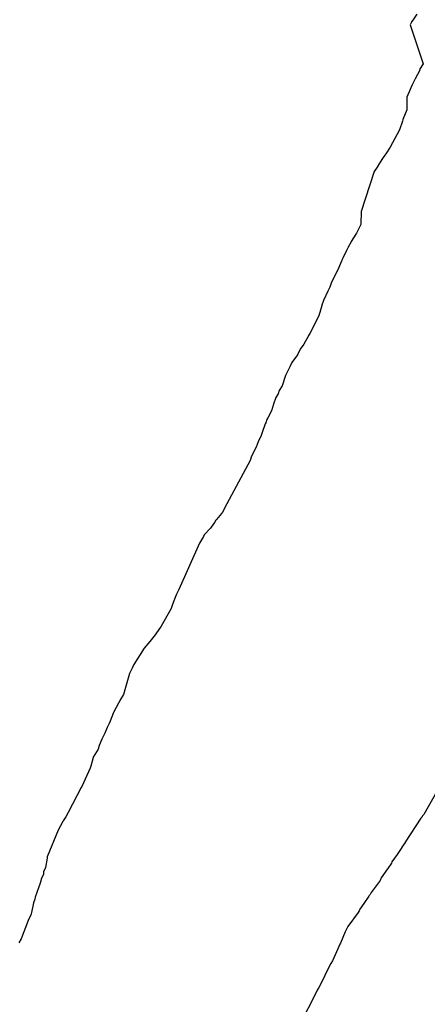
# Model space of a CAD drawing. Extents: x 158343 to 162498, y 431347 to 434500.
# Tile 152 of 220: x 159544 to 159559, y 434014 to 434051. Entities that reach past the tile are written whole.
import ezdxf

# ---------------------------------------------------------------- set-up
doc = ezdxf.new("R2010")
doc.units = 0
doc.header["$LTSCALE"] = 10
doc.header["$MEASUREMENT"] = 0
doc.layers.add('000_arcering', color=8, linetype='CONTINUOUS')
doc.layers.add('def. con-hoogtelijn (index)', color=8, linetype='CONTINUOUS')

# ---------------------------------------------------------------- blocks, each defined once
blk = doc.blocks.new('bestaande hoogtelijnen')
at = {"layer": 'def. con-hoogtelijn (index)'}
for p, q in [((-108.908, -15.481), (-108.951, -15.541)), ((-108.908, -15.481), (-108.951, -15.541)), ((-108.747, -15.246), (-108.908, -15.481)), ((-108.747, -15.246), (-108.908, -15.481)), ((-108.948, -15.556), (-109.007, -15.653)), ((-108.948, -15.556), (-109.007, -15.653)), ((-109.007, -15.653), (-108.518, -17.112)), ((-109.007, -15.653), (-108.518, -17.112)), ((-108.951, -15.541), (-108.948, -15.556)), ((-108.951, -15.541), (-108.948, -15.556)), ((-108.518, -17.112), (-108.654, -17.32)), ((-108.518, -17.112), (-108.654, -17.32)), ((-108.654, -17.32), (-108.639, -17.346)), ((-108.654, -17.32), (-108.639, -17.346)), ((-108.817, -17.669), (-108.925, -17.902)), ((-108.817, -17.669), (-108.925, -17.902)), ((-108.639, -17.346), (-108.817, -17.669)), ((-108.639, -17.346), (-108.817, -17.669)), ((-109.004, -18.073), (-109.13, -18.356)), ((-109.004, -18.073), (-109.13, -18.356)), ((-108.977, -18.008), (-109.004, -18.073)), ((-108.977, -18.008), (-109.004, -18.073)), ((-108.925, -17.902), (-108.977, -18.008)), ((-108.925, -17.902), (-108.977, -18.008)), ((-109.13, -18.368), (-109.132, -18.841)), ((-109.13, -18.368), (-109.132, -18.841)), ((-109.13, -18.356), (-109.13, -18.368)), ((-109.13, -18.356), (-109.13, -18.368)), ((-109.132, -18.841), (-109.271, -19.202)), ((-109.132, -18.841), (-109.271, -19.202)), ((-109.284, -19.258), (-109.404, -19.584)), ((-109.284, -19.258), (-109.404, -19.584)), ((-109.271, -19.217), (-109.284, -19.258)), ((-109.271, -19.217), (-109.284, -19.258)), ((-109.271, -19.202), (-109.271, -19.217)), ((-109.271, -19.202), (-109.271, -19.217)), ((-109.404, -19.584), (-109.749, -20.239)), ((-109.404, -19.584), (-109.749, -20.239)), ((-109.749, -20.239), (-109.913, -20.481)), ((-109.749, -20.239), (-109.913, -20.481)), ((-110.007, -20.621), (-110.155, -20.833)), ((-110.007, -20.621), (-110.155, -20.833)), ((-109.953, -20.536), (-110.007, -20.621)), ((-109.953, -20.536), (-110.007, -20.621)), ((-109.913, -20.481), (-109.953, -20.536)), ((-109.913, -20.481), (-109.953, -20.536)), ((-110.243, -20.981), (-110.344, -21.145)), ((-110.243, -20.981), (-110.344, -21.145)), ((-110.155, -20.833), (-110.243, -20.981)), ((-110.155, -20.833), (-110.243, -20.981)), ((-110.363, -21.179), (-110.832, -22.648)), ((-110.363, -21.179), (-110.832, -22.648)), ((-110.344, -21.145), (-110.363, -21.179)), ((-110.344, -21.145), (-110.363, -21.179)), ((-110.832, -22.648), (-110.843, -23.13)), ((-110.832, -22.648), (-110.843, -23.13)), ((-110.843, -23.13), (-111.014, -23.459)), ((-110.843, -23.13), (-111.014, -23.459)), ((-111.037, -23.497), (-111.208, -23.765)), ((-111.037, -23.497), (-111.208, -23.765)), ((-111.014, -23.459), (-111.037, -23.497)), ((-111.014, -23.459), (-111.037, -23.497)), ((-111.319, -23.981), (-111.385, -24.104)), ((-111.319, -23.981), (-111.385, -24.104)), ((-111.209, -23.78), (-111.319, -23.981)), ((-111.209, -23.78), (-111.319, -23.981)), ((-111.208, -23.765), (-111.209, -23.78)), ((-111.208, -23.765), (-111.209, -23.78)), ((-111.385, -24.104), (-111.508, -24.374)), ((-111.385, -24.104), (-111.508, -24.374)), ((-111.608, -24.598), (-111.707, -24.83)), ((-111.608, -24.598), (-111.707, -24.83)), ((-111.574, -24.513), (-111.608, -24.598)), ((-111.574, -24.513), (-111.608, -24.598)), ((-111.558, -24.481), (-111.574, -24.513)), ((-111.558, -24.481), (-111.574, -24.513)), ((-111.543, -24.446), (-111.558, -24.481)), ((-111.543, -24.446), (-111.558, -24.481)), ((-111.508, -24.374), (-111.543, -24.446)), ((-111.508, -24.374), (-111.543, -24.446)), ((-111.707, -24.83), (-111.942, -25.298)), ((-111.707, -24.83), (-111.942, -25.298)), ((-111.942, -25.298), (-112.009, -25.481)), ((-111.942, -25.298), (-112.009, -25.481)), ((-112.089, -25.634), (-112.242, -25.977)), ((-112.089, -25.634), (-112.242, -25.977)), ((-112.009, -25.481), (-112.089, -25.634)), ((-112.009, -25.481), (-112.089, -25.634)), ((-112.307, -26.168), (-112.355, -26.343)), ((-112.307, -26.168), (-112.355, -26.343)), ((-112.306, -26.163), (-112.307, -26.166)), ((-112.306, -26.163), (-112.307, -26.166)), ((-112.307, -26.166), (-112.307, -26.168)), ((-112.307, -26.166), (-112.307, -26.168)), ((-112.242, -25.977), (-112.306, -26.163)), ((-112.242, -25.977), (-112.306, -26.163)), ((-112.423, -26.552), (-112.756, -27.219)), ((-112.423, -26.552), (-112.756, -27.219)), ((-112.355, -26.343), (-112.423, -26.552)), ((-112.355, -26.343), (-112.423, -26.552)), ((-112.811, -27.3), (-112.985, -27.617)), ((-112.811, -27.3), (-112.985, -27.617)), ((-112.808, -27.296), (-112.811, -27.3)), ((-112.808, -27.296), (-112.811, -27.3)), ((-112.756, -27.219), (-112.808, -27.296)), ((-112.756, -27.219), (-112.808, -27.296)), ((-112.985, -27.617), (-113.115, -27.803)), ((-112.985, -27.617), (-113.115, -27.803)), ((-113.224, -28.013), (-113.433, -28.304)), ((-113.224, -28.013), (-113.433, -28.304)), ((-113.138, -27.835), (-113.224, -28.013)), ((-113.138, -27.835), (-113.224, -28.013)), ((-113.115, -27.803), (-113.138, -27.835)), ((-113.115, -27.803), (-113.138, -27.835)), ((-113.433, -28.304), (-113.511, -28.462)), ((-113.433, -28.304), (-113.511, -28.462)), ((-113.511, -28.462), (-113.663, -28.798)), ((-113.511, -28.462), (-113.663, -28.798)), ((-113.663, -28.798), (-113.797, -29.177)), ((-113.663, -28.798), (-113.797, -29.177)), ((-113.949, -29.481), (-114.029, -29.613)), ((-113.949, -29.481), (-114.029, -29.613)), ((-113.908, -29.354), (-113.949, -29.481)), ((-113.908, -29.354), (-113.949, -29.481)), ((-113.797, -29.177), (-113.908, -29.354)), ((-113.797, -29.177), (-113.908, -29.354)), ((-114.114, -29.867), (-114.193, -30.113)), ((-114.114, -29.867), (-114.193, -30.113)), ((-114.112, -29.861), (-114.114, -29.867)), ((-114.112, -29.861), (-114.114, -29.867)), ((-114.029, -29.613), (-114.112, -29.861)), ((-114.029, -29.613), (-114.112, -29.861)), ((-114.193, -30.113), (-114.325, -30.373)), ((-114.193, -30.113), (-114.325, -30.373)), ((-114.428, -30.603), (-114.551, -30.97)), ((-114.428, -30.603), (-114.551, -30.97)), ((-114.409, -30.564), (-114.428, -30.603)), ((-114.409, -30.564), (-114.428, -30.603)), ((-114.365, -30.442), (-114.409, -30.564)), ((-114.365, -30.442), (-114.409, -30.564)), ((-114.325, -30.373), (-114.365, -30.442)), ((-114.325, -30.373), (-114.365, -30.442)), ((-114.551, -30.97), (-114.597, -31.075)), ((-114.551, -30.97), (-114.597, -31.075)), ((-114.694, -31.284), (-114.772, -31.481)), ((-114.694, -31.284), (-114.772, -31.481)), ((-114.69, -31.272), (-114.694, -31.284)), ((-114.69, -31.272), (-114.694, -31.284)), ((-114.597, -31.075), (-114.69, -31.272)), ((-114.597, -31.075), (-114.69, -31.272)), ((-114.772, -31.481), (-114.935, -31.814)), ((-114.772, -31.481), (-114.935, -31.814)), ((-114.995, -31.979), (-115.073, -32.146)), ((-114.995, -31.979), (-115.073, -32.146)), ((-114.935, -31.814), (-114.995, -31.979)), ((-114.935, -31.814), (-114.995, -31.979)), ((-115.073, -32.146), (-115.778, -33.441)), ((-115.073, -32.146), (-115.778, -33.441)), ((-115.778, -33.441), (-115.868, -33.605)), ((-115.778, -33.441), (-115.868, -33.605)), ((-116.032, -33.92), (-116.063, -33.961)), ((-116.032, -33.92), (-116.063, -33.961)), ((-115.868, -33.605), (-116.032, -33.92)), ((-115.868, -33.605), (-116.032, -33.92)), ((-116.328, -34.304), (-116.449, -34.481)), ((-116.328, -34.304), (-116.449, -34.481)), ((-116.271, -34.216), (-116.328, -34.304)), ((-116.271, -34.216), (-116.328, -34.304)), ((-116.265, -34.208), (-116.271, -34.216)), ((-116.265, -34.208), (-116.271, -34.216)), ((-116.257, -34.195), (-116.265, -34.208)), ((-116.257, -34.195), (-116.265, -34.208)), ((-116.063, -33.961), (-116.257, -34.195)), ((-116.063, -33.961), (-116.257, -34.195)), ((-116.471, -34.516), (-116.709, -34.764)), ((-116.471, -34.516), (-116.709, -34.764)), ((-116.449, -34.481), (-116.471, -34.516)), ((-116.449, -34.481), (-116.471, -34.516)), ((-116.744, -34.829), (-116.892, -35.082)), ((-116.744, -34.829), (-116.892, -35.082)), ((-116.709, -34.764), (-116.744, -34.829)), ((-116.709, -34.764), (-116.744, -34.829)), ((-116.892, -35.082), (-117.666, -36.808)), ((-116.892, -35.082), (-117.666, -36.808)), ((-117.666, -36.808), (-117.736, -36.956)), ((-117.666, -36.808), (-117.736, -36.956)), ((-117.829, -37.177), (-117.882, -37.338)), ((-117.829, -37.177), (-117.882, -37.338)), ((-117.743, -36.981), (-117.829, -37.177)), ((-117.743, -36.981), (-117.829, -37.177)), ((-117.736, -36.956), (-117.743, -36.981)), ((-117.736, -36.956), (-117.743, -36.981)), ((-117.961, -37.545), (-118.317, -38.189)), ((-117.961, -37.545), (-118.317, -38.189)), ((-117.935, -37.481), (-117.961, -37.545)), ((-117.935, -37.481), (-117.961, -37.545)), ((-117.882, -37.338), (-117.935, -37.481)), ((-117.882, -37.338), (-117.935, -37.481)), ((-118.317, -38.189), (-118.528, -38.478)), ((-118.317, -38.189), (-118.528, -38.478)), ((-118.55, -38.506), (-118.745, -38.761)), ((-118.55, -38.506), (-118.745, -38.761)), ((-118.528, -38.478), (-118.55, -38.506)), ((-118.528, -38.478), (-118.55, -38.506)), ((-118.961, -39.013), (-119.347, -39.626)), ((-118.961, -39.013), (-119.347, -39.626)), ((-118.745, -38.761), (-118.961, -39.013)), ((-118.745, -38.761), (-118.961, -39.013)), ((-119.413, -39.761), (-119.508, -39.965)), ((-119.413, -39.761), (-119.508, -39.965)), ((-119.347, -39.626), (-119.413, -39.761)), ((-119.347, -39.626), (-119.413, -39.761)), ((-119.508, -39.965), (-119.727, -40.746)), ((-119.508, -39.965), (-119.727, -40.746)), ((-119.727, -40.746), (-119.868, -40.966)), ((-119.727, -40.746), (-119.868, -40.966)), ((-120.01, -41.238), (-120.097, -41.394)), ((-120.01, -41.238), (-120.097, -41.394)), ((-119.924, -41.067), (-120.01, -41.238)), ((-119.924, -41.067), (-120.01, -41.238)), ((-119.871, -40.981), (-119.924, -41.067)), ((-119.871, -40.981), (-119.924, -41.067)), ((-119.868, -40.966), (-119.871, -40.981)), ((-119.868, -40.966), (-119.871, -40.981)), ((-120.109, -41.424), (-120.232, -41.741)), ((-120.109, -41.424), (-120.232, -41.741)), ((-120.097, -41.394), (-120.109, -41.424)), ((-120.097, -41.394), (-120.109, -41.424)), ((-120.339, -41.981), (-120.432, -42.202)), ((-120.339, -41.981), (-120.432, -42.202)), ((-120.273, -41.829), (-120.339, -41.981)), ((-120.273, -41.829), (-120.339, -41.981)), ((-120.232, -41.741), (-120.273, -41.829)), ((-120.232, -41.741), (-120.273, -41.829)), ((-120.549, -42.425), (-120.637, -42.664)), ((-120.549, -42.425), (-120.637, -42.664)), ((-120.45, -42.242), (-120.549, -42.425)), ((-120.45, -42.242), (-120.549, -42.425)), ((-120.432, -42.202), (-120.45, -42.242)), ((-120.432, -42.202), (-120.45, -42.242)), ((-120.681, -42.793), (-120.863, -43.094)), ((-120.681, -42.793), (-120.863, -43.094)), ((-120.637, -42.664), (-120.681, -42.793)), ((-120.637, -42.664), (-120.681, -42.793)), ((-120.873, -43.11), (-120.95, -43.43)), ((-120.873, -43.11), (-120.95, -43.43)), ((-120.869, -43.105), (-120.873, -43.11)), ((-120.869, -43.105), (-120.873, -43.11)), ((-120.863, -43.094), (-120.869, -43.105)), ((-120.863, -43.094), (-120.869, -43.105)), ((-120.974, -43.509), (-121.286, -44.197)), ((-120.974, -43.509), (-121.286, -44.197)), ((-120.95, -43.43), (-120.974, -43.509)), ((-120.95, -43.43), (-120.974, -43.509)), ((-121.314, -44.236), (-121.803, -45.17)), ((-121.314, -44.236), (-121.803, -45.17)), ((-121.286, -44.197), (-121.314, -44.236)), ((-121.286, -44.197), (-121.314, -44.236)), ((-108.004, -44.381), (-108.488, -45.242)), ((-108.004, -44.381), (-108.488, -45.242)), ((-108.004, -44.381), (-108.488, -45.242)), ((-121.895, -45.331), (-121.99, -45.484)), ((-121.895, -45.331), (-121.99, -45.484)), ((-121.803, -45.17), (-121.895, -45.331)), ((-121.803, -45.17), (-121.895, -45.331)), ((-108.599, -45.381), (-109.185, -46.281)), ((-108.599, -45.381), (-109.185, -46.281)), ((-108.599, -45.381), (-109.185, -46.281)), ((-108.559, -45.337), (-108.599, -45.381)), ((-108.559, -45.337), (-108.599, -45.381)), ((-108.559, -45.337), (-108.599, -45.381)), ((-108.55, -45.323), (-108.559, -45.337)), ((-108.55, -45.323), (-108.559, -45.337)), ((-108.55, -45.323), (-108.559, -45.337)), ((-108.536, -45.298), (-108.55, -45.323)), ((-108.536, -45.298), (-108.55, -45.323)), ((-108.536, -45.298), (-108.55, -45.323)), ((-108.492, -45.247), (-108.536, -45.298)), ((-108.492, -45.247), (-108.536, -45.298)), ((-108.492, -45.247), (-108.536, -45.298)), ((-108.49, -45.244), (-108.492, -45.247)), ((-108.49, -45.244), (-108.492, -45.247)), ((-108.49, -45.244), (-108.492, -45.247)), ((-108.488, -45.242), (-108.49, -45.244)), ((-108.488, -45.242), (-108.49, -45.244)), ((-108.488, -45.242), (-108.49, -45.244)), ((-122, -45.51), (-122.184, -45.826)), ((-122, -45.51), (-122.184, -45.826)), ((-121.99, -45.484), (-122, -45.51)), ((-121.99, -45.484), (-122, -45.51)), ((-122.184, -45.826), (-122.584, -46.826)), ((-122.184, -45.826), (-122.584, -46.826)), ((-109.318, -46.485), (-109.492, -46.737)), ((-109.318, -46.485), (-109.492, -46.737)), ((-109.318, -46.485), (-109.492, -46.737)), ((-109.308, -46.465), (-109.318, -46.485)), ((-109.308, -46.465), (-109.318, -46.485)), ((-109.308, -46.465), (-109.318, -46.485)), ((-109.191, -46.291), (-109.308, -46.465)), ((-109.191, -46.291), (-109.308, -46.465)), ((-109.191, -46.291), (-109.308, -46.465)), ((-109.185, -46.281), (-109.191, -46.291)), ((-109.185, -46.281), (-109.191, -46.291)), ((-109.185, -46.281), (-109.191, -46.291)), ((-122.584, -46.826), (-122.594, -46.879)), ((-122.584, -46.826), (-122.594, -46.879)), ((-109.492, -46.737), (-109.684, -47.02)), ((-109.492, -46.737), (-109.684, -47.02)), ((-109.492, -46.737), (-109.684, -47.02)), ((-122.594, -46.879), (-122.647, -47.234)), ((-122.594, -46.879), (-122.647, -47.234)), ((-109.703, -47.07), (-109.836, -47.262)), ((-109.703, -47.07), (-109.836, -47.262)), ((-109.703, -47.07), (-109.836, -47.262)), ((-109.684, -47.02), (-109.703, -47.07)), ((-109.684, -47.02), (-109.703, -47.07)), ((-109.684, -47.02), (-109.703, -47.07)), ((-122.732, -47.481), (-122.811, -47.673)), ((-122.732, -47.481), (-122.811, -47.673)), ((-122.731, -47.472), (-122.732, -47.481)), ((-122.731, -47.472), (-122.732, -47.481)), ((-122.721, -47.389), (-122.731, -47.472)), ((-122.721, -47.389), (-122.731, -47.472)), ((-122.647, -47.234), (-122.721, -47.389)), ((-122.647, -47.234), (-122.721, -47.389)), ((-109.845, -47.281), (-110.083, -47.618)), ((-109.845, -47.281), (-110.083, -47.618)), ((-109.845, -47.281), (-110.083, -47.618)), ((-109.836, -47.262), (-109.845, -47.281)), ((-109.836, -47.262), (-109.845, -47.281)), ((-109.836, -47.262), (-109.845, -47.281)), ((-122.868, -47.858), (-122.918, -47.998)), ((-122.868, -47.858), (-122.918, -47.998)), ((-122.817, -47.691), (-122.868, -47.858)), ((-122.817, -47.691), (-122.868, -47.858)), ((-122.811, -47.673), (-122.817, -47.691)), ((-122.811, -47.673), (-122.817, -47.691)), ((-110.121, -47.718), (-110.458, -48.173)), ((-110.121, -47.718), (-110.458, -48.173)), ((-110.121, -47.718), (-110.458, -48.173)), ((-110.083, -47.618), (-110.121, -47.718)), ((-110.083, -47.618), (-110.121, -47.718)), ((-110.083, -47.618), (-110.121, -47.718)), ((-122.918, -47.998), (-123.034, -48.348)), ((-122.918, -47.998), (-123.034, -48.348)), ((-110.545, -48.306), (-110.735, -48.573)), ((-110.545, -48.306), (-110.735, -48.573)), ((-110.545, -48.306), (-110.735, -48.573)), ((-110.535, -48.281), (-110.545, -48.306)), ((-110.535, -48.281), (-110.545, -48.306)), ((-110.535, -48.281), (-110.545, -48.306)), ((-110.502, -48.237), (-110.535, -48.281)), ((-110.502, -48.237), (-110.535, -48.281)), ((-110.502, -48.237), (-110.535, -48.281)), ((-110.458, -48.173), (-110.502, -48.237)), ((-110.458, -48.173), (-110.502, -48.237)), ((-110.458, -48.173), (-110.502, -48.237)), ((-123.107, -48.552), (-123.178, -48.922)), ((-123.107, -48.552), (-123.178, -48.922)), ((-123.054, -48.419), (-123.107, -48.552)), ((-123.054, -48.419), (-123.107, -48.552)), ((-123.034, -48.348), (-123.054, -48.419)), ((-123.034, -48.348), (-123.054, -48.419)), ((-110.735, -48.573), (-110.886, -48.788)), ((-110.735, -48.573), (-110.886, -48.788)), ((-110.735, -48.573), (-110.886, -48.788)), ((-123.199, -49.002), (-123.303, -49.212)), ((-123.199, -49.002), (-123.303, -49.212)), ((-123.191, -48.969), (-123.199, -49.002)), ((-123.191, -48.969), (-123.199, -49.002)), ((-123.178, -48.922), (-123.191, -48.969)), ((-123.178, -48.922), (-123.191, -48.969)), ((-110.952, -48.921), (-111.33, -49.443)), ((-110.952, -48.921), (-111.33, -49.443)), ((-110.952, -48.921), (-111.33, -49.443)), ((-110.91, -48.849), (-110.952, -48.921)), ((-110.91, -48.849), (-110.952, -48.921)), ((-110.91, -48.849), (-110.952, -48.921)), ((-110.886, -48.788), (-110.91, -48.849)), ((-110.886, -48.788), (-110.91, -48.849)), ((-110.886, -48.788), (-110.91, -48.849)), ((-123.303, -49.212), (-123.569, -49.904)), ((-123.303, -49.212), (-123.569, -49.904)), ((-111.33, -49.443), (-111.434, -49.643)), ((-111.33, -49.443), (-111.434, -49.643)), ((-111.33, -49.443), (-111.434, -49.643)), ((-111.434, -49.643), (-111.608, -50.065)), ((-111.434, -49.643), (-111.608, -50.065)), ((-111.434, -49.643), (-111.608, -50.065)), ((-123.569, -49.904), (-123.647, -50.056)), ((-123.569, -49.904), (-123.647, -50.056)), ((-111.634, -50.108), (-111.714, -50.281)), ((-111.634, -50.108), (-111.714, -50.281)), ((-111.634, -50.108), (-111.714, -50.281)), ((-111.608, -50.065), (-111.634, -50.108)), ((-111.608, -50.065), (-111.634, -50.108)), ((-111.608, -50.065), (-111.634, -50.108)), ((-111.714, -50.281), (-111.913, -50.729)), ((-111.714, -50.281), (-111.913, -50.729)), ((-111.714, -50.281), (-111.913, -50.729)), ((-111.982, -50.839), (-112.191, -51.281)), ((-111.982, -50.839), (-112.191, -51.281)), ((-111.982, -50.839), (-112.191, -51.281)), ((-111.977, -50.829), (-111.982, -50.839)), ((-111.977, -50.829), (-111.982, -50.839)), ((-111.977, -50.829), (-111.982, -50.839)), ((-111.913, -50.729), (-111.977, -50.829)), ((-111.913, -50.729), (-111.977, -50.829)), ((-111.913, -50.729), (-111.977, -50.829)), ((-112.191, -51.281), (-112.268, -51.438)), ((-112.191, -51.281), (-112.268, -51.438)), ((-112.191, -51.281), (-112.268, -51.438)), ((-112.268, -51.438), (-112.424, -51.733)), ((-112.268, -51.438), (-112.424, -51.733)), ((-112.268, -51.438), (-112.424, -51.733)), ((-112.487, -51.833), (-112.633, -52.136)), ((-112.487, -51.833), (-112.633, -52.136)), ((-112.487, -51.833), (-112.633, -52.136)), ((-112.424, -51.733), (-112.487, -51.833)), ((-112.424, -51.733), (-112.487, -51.833)), ((-112.424, -51.733), (-112.487, -51.833)), ((-112.71, -52.284), (-112.94, -52.735)), ((-112.71, -52.284), (-112.94, -52.735)), ((-112.71, -52.284), (-112.94, -52.735)), ((-112.709, -52.281), (-112.71, -52.284)), ((-112.709, -52.281), (-112.71, -52.284)), ((-112.709, -52.281), (-112.71, -52.284)), ((-112.633, -52.136), (-112.709, -52.281)), ((-112.633, -52.136), (-112.709, -52.281)), ((-112.633, -52.136), (-112.709, -52.281))]:
    blk.add_line(p, q, dxfattribs=at)

msp = doc.modelspace()

# ---------------------------------------------------------------- block references
at = {"layer": '000_arcering'}
msp.add_blockref('bestaande hoogtelijnen', (159667.804, 434066.432), dxfattribs=at)

doc.saveas('drawing.dxf')
